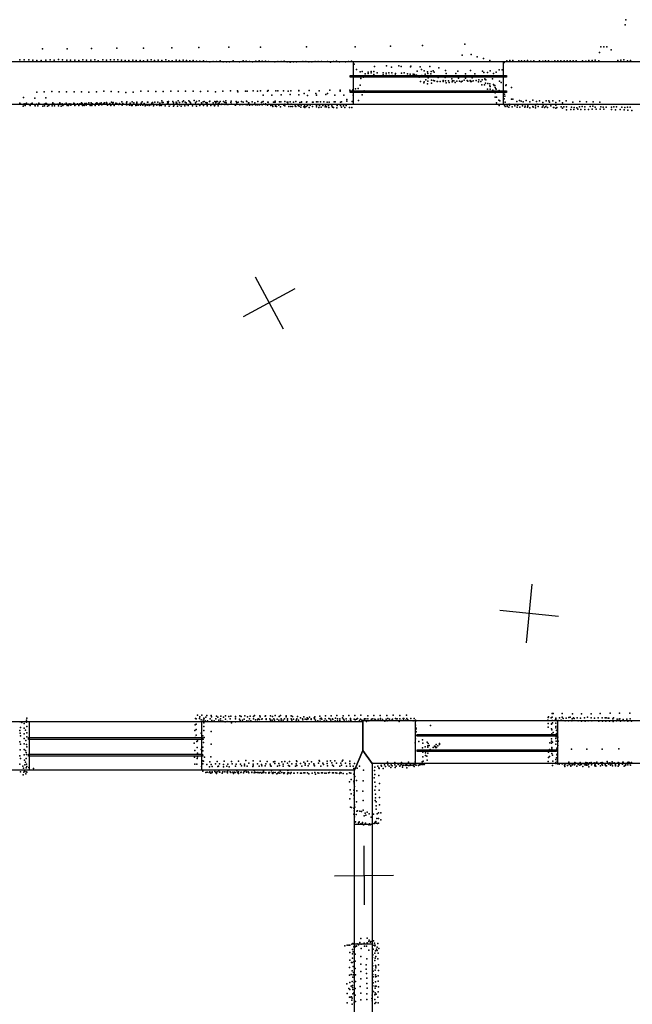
# Model space of a CAD drawing. Header units: millimetres. Extents: x -28060 to 102568, y -43892 to 51757.
# Tile 16 of 25: x 7708 to 11868, y 5174 to 11853. Entities that reach past the tile are written whole.
import ezdxf

# ---------------------------------------------------------------- set-up
doc = ezdxf.new("R2010")
doc.units = ezdxf.units.MM
for name, color, linetype in [('DOORS', 7, 'Continuous'), ('P', 9, 'Continuous'), ('PANOS', 10, 'Continuous'), ('ROOMS', 1, 'Continuous'), ('WALLS', 3, 'Continuous'), ('WINDOWS', 6, 'Continuous')]:
    doc.layers.add(name, color=color, linetype=linetype)

# ---------------------------------------------------------------- blocks, each defined once
blk = doc.blocks.new('1-Standard_4F')
for points in [[(-590, 42.9766), (589.999, 42.9766), (589.999, 32.9766), (-590, 32.9766), (-590, 42.9766)], [(-590.014, -44.0958), (589.985, -44.0958), (589.985, -54.0958), (-590.014, -54.0958), (-590.014, -44.0958)]]:
    blk.add_lwpolyline(points)

msp = doc.modelspace()

# ---------------------------------------------------------------- linework, layer by layer
at = {"layer": 'DOORS'}
msp.add_lwpolyline([(10102.9, 6394.5), (10102.9, 5581.7), (9982.2, 5581.7), (9982.2, 6394.5), (10102.9, 6394.5)], dxfattribs=at)
at = {"layer": 'P'}
for p in [(11825, 11853), (11821, 11818), (7863, 11655), (8031, 11656), (8196, 11658), (8368, 11659), (8550, 11660), (8741, 11661), (8924, 11665), (9128, 11666), (9344, 11666), (9656, 11670), (9986, 11670), (10227, 11673), (10444, 11679), (10731, 11688), (11645, 11631), (11654, 11669), (11675, 11670), (11696, 11670), (11725, 11648), (7709, 11580), (7739, 11580), (7770, 11581), (7797, 11578), (7826, 11577), (7855, 11577), (7886, 11579), (7915, 11580), (7943, 11579), (7973, 11582), (8000, 11580), (8028, 11579), (8054, 11578), (8082, 11579), (8109, 11577), (8138, 11580), (8163, 11578), (8191, 11578), (8218, 11580), (8242, 11575), (8272, 11580), (8297, 11579), (8324, 11580), (8349, 11580), (8375, 11580), (8400, 11578), (8425, 11577), (8450, 11577), (8476, 11578), (8500, 11576), (8526, 11577), (8549, 11573), (8577, 11579), (8601, 11580), (8625, 11577), (8649, 11579), (8673, 11576), (8700, 11580), (8721, 11575), (8744, 11574), (8770, 11578), (8794, 11577), (8818, 11579), (8841, 11577), (8863, 11574), (8887, 11576), (8908, 11572), (8931, 11572), (8956, 11575), (8977, 11570), (8999, 11568), (9022, 11570), (9044, 11569), (9069, 11573), (9090, 11568), (9113, 11568), (9134, 11567), (9159, 11573), (9202, 11568), (9225, 11573), (9247, 11572), (9268, 11570), (9289, 11566), (9312, 11571), (9334, 11573), (9356, 11572), (9377, 11572), (9398, 11569), (9441, 11568), (9462, 11570), (9484, 11570), (9505, 11571), (9525, 11566), (9546, 11564), (9568, 11568), (9589, 11568), (9631, 11569), (9652, 11569), (9672, 11568), (9693, 11568), (9714, 11569), (9736, 11570), (9757, 11570), (9798, 11569), (9818, 11565), (9839, 11570), (9860, 11571), (9880, 11568), (9920, 11568), (9942, 11570), (9962, 11571), (10712, 11612), (10775, 11617), (10815, 11601), (10859, 11589), (10901, 11576), (10999, 11562), (11017, 11574), (11036, 11576), (11057, 11576), (11097, 11575), (11117, 11574), (11137, 11575), (11157, 11576), (11179, 11572), (11199, 11573), (11239, 11573), (11260, 11571), (11280, 11573), (11300, 11575), (11322, 11570), (11342, 11573), (11362, 11574), (11384, 11575), (11405, 11575), (11426, 11574), (11447, 11573), (11467, 11575), (11488, 11575), (11530, 11575), (11552, 11572), (11573, 11577), (11596, 11577), (11617, 11578), (11640, 11573), (11769, 11576), (11790, 11578), (11811, 11580), (11836, 11573), (11857, 11576), (9979, 11552), (9995, 11516), (10020, 11500), (10034, 11502), (10075, 11496), (10075, 11489), (10095, 11493), (10096, 11501), (10113, 11501), (10117, 11536), (10136, 11492), (10176, 11492), (10196, 11490), (10200, 11540), (10215, 11493), (10233, 11532), (10235, 11492), (10283, 11541), (10299, 11535), (10302, 11491), (10320, 11493), (10363, 11534), (10364, 11538), (10408, 11504), (10427, 11534), (10437, 11515), (10456, 11505), (10477, 11500), (10493, 11535), (10502, 11501), (10516, 11507), (10523, 11496), (10554, 11526), (10601, 11508), (10605, 11489), (10683, 11503), (10770, 11509), (10852, 11503), (10861, 11495), (10884, 11494), (10904, 11505), (10945, 11497), (10964, 11512), (10984, 11513), (10025, 11455), (10044, 11462), (10054, 11485), (10114, 11482), (10147, 11471), (10155, 11470), (10176, 11478), (10196, 11476), (10217, 11475), (10238, 11475), (10258, 11477), (10260, 11488), (10299, 11467), (10319, 11467), (10339, 11467), (10341, 11485), (10359, 11469), (10361, 11484), (10380, 11466), (10381, 11484), (10389, 11482), (10403, 11476), (10420, 11463), (10431, 11433), (10440, 11474), (10452, 11424), (10455, 11431), (10461, 11483), (10467, 11444), (10479, 11470), (10480, 11436), (10481, 11487), (10482, 11458), (10483, 11461), (10501, 11486), (10505, 11443), (10505, 11423), (10519, 11440), (10525, 11438), (10543, 11433), (10545, 11434), (10550, 11460), (10563, 11433), (10583, 11440), (10583, 11437), (10584, 11433), (10597, 11460), (10601, 11438), (10604, 11424), (10620, 11438), (10624, 11426), (10642, 11452), (10645, 11432), (10647, 11439), (10657, 11439), (10665, 11427), (10669, 11488), (10676, 11436), (10689, 11456), (10695, 11435), (10706, 11431), (10712, 11437), (10714, 11436), (10726, 11442), (10735, 11485), (10735, 11456), (10746, 11441), (10751, 11436), (10767, 11441), (10770, 11433), (10776, 11434), (10781, 11459), (10787, 11439), (10788, 11438), (10800, 11486), (10808, 11441), (10825, 11432), (10827, 11444), (10840, 11434), (10848, 11444), (10867, 11451), (10869, 11448), (10872, 11422), (10874, 11446), (10920, 11451), (10926, 11487), (10966, 11437), (10978, 11428), (7825, 11362), (7875, 11364), (7927, 11365), (7977, 11363), (8027, 11363), (8078, 11363), (8128, 11364), (8178, 11362), (8229, 11363), (8279, 11368), (8329, 11366), (8380, 11364), (8430, 11360), (8480, 11362), (8531, 11369), (8582, 11367), (8632, 11366), (8683, 11366), (8734, 11367), (8784, 11367), (8835, 11369), (8886, 11369), (8937, 11366), (8987, 11367), (9038, 11364), (9089, 11368), (9141, 11370), (9187, 11370), (9190, 11364), (9242, 11368), (9254, 11369), (9293, 11371), (9323, 11369), (9344, 11371), (9392, 11367), (9396, 11372), (9447, 11370), (9462, 11371), (9499, 11371), (9532, 11369), (9550, 11371), (9603, 11372), (9603, 11371), (9673, 11372), (9743, 11371), (9814, 11374), (9884, 11367), (9885, 11375), (9950, 11376), (9970, 11377), (9988, 11384), (10007, 11387), (10020, 11408), (10047, 11371), (10478, 11419), (10846, 11412), (10865, 11412), (10886, 11381), (10888, 11421), (10900, 11418), (10902, 11405), (10904, 11399), (10904, 11381), (10922, 11375), (10926, 11413), (10931, 11406), (10936, 11407), (10938, 11394), (10938, 11356), (10942, 11383), (10943, 11382), (10944, 11361), (10964, 11373), (10989, 11365), (11010, 11406), (11012, 11410), (11048, 11394), (7734, 11325), (7812, 11321), (7887, 11323), (8129, 11290), (8178, 11289), (8232, 11290), (8285, 11290), (8297, 11291), (8332, 11294), (8343, 11292), (8402, 11295), (8434, 11289), (8437, 11296), (8472, 11295), (8483, 11290), (8505, 11293), (8541, 11295), (8576, 11294), (8578, 11293), (8611, 11292), (8626, 11294), (8647, 11293), (8673, 11302), (8675, 11292), (8682, 11291), (8713, 11296), (8715, 11294), (8717, 11289), (8720, 11297), (8749, 11299), (8770, 11293), (8785, 11303), (8794, 11292), (8815, 11296), (8820, 11303), (8832, 11293), (8856, 11303), (8863, 11295), (8868, 11290), (8893, 11304), (8902, 11289), (8908, 11298), (8927, 11302), (8944, 11290), (8955, 11296), (8962, 11299), (8972, 11291), (8982, 11289), (8998, 11299), (8999, 11301), (9022, 11290), (9034, 11299), (9040, 11290), (9046, 11299), (9051, 11297), (9062, 11290), (9069, 11297), (9092, 11299), (9102, 11291), (9108, 11302), (9111, 11290), (9142, 11291), (9144, 11301), (9178, 11297), (9182, 11290), (9191, 11293), (9214, 11299), (9225, 11293), (9248, 11300), (9251, 11298), (9263, 11290), (9264, 11289), (9288, 11296), (9305, 11289), (9325, 11299), (9350, 11292), (9353, 11294), (9362, 11340), (9362, 11299), (9393, 11293), (9396, 11294), (9421, 11341), (9433, 11293), (9437, 11294), (9444, 11301), (9444, 11294), (9472, 11295), (9482, 11295), (9483, 11344), (9510, 11298), (9524, 11293), (9530, 11294), (9544, 11346), (9546, 11296), (9568, 11294), (9584, 11297), (9604, 11344), (9611, 11292), (9621, 11294), (9622, 11296), (9640, 11352), (9657, 11293), (9659, 11296), (9663, 11339), (9696, 11293), (9702, 11293), (9719, 11353), (9725, 11341), (9725, 11295), (9734, 11296), (9751, 11295), (9773, 11295), (9788, 11345), (9796, 11294), (9799, 11353), (9811, 11294), (9845, 11296), (9849, 11342), (9850, 11295), (9888, 11294), (9893, 11296), (9910, 11341), (9929, 11301), (9931, 11312), (9967, 11298), (9972, 11342), (10008, 11305), (10035, 11344), (10938, 11328), (10946, 11327), (10962, 11306), (10968, 11303), (10999, 11317), (11001, 11347), (11003, 11334), (11004, 11293), (11047, 11313), (11056, 11314), (11084, 11298), (11102, 11305), (11113, 11301), (11127, 11296), (11147, 11304), (11172, 11296), (11192, 11306), (11218, 11297), (11238, 11303), (11260, 11292), (11283, 11302), (11302, 11302), (11306, 11293), (11329, 11302), (11350, 11292), (11375, 11302), (11395, 11290), (11420, 11302), (11465, 11294), (11511, 11298), (11557, 11296), (11602, 11295), (11648, 11293), (7710, 11286), (7717, 11281), (7733, 11266), (7735, 11279), (7737, 11278), (7743, 11282), (7745, 11271), (7755, 11287), (7766, 11280), (7772, 11278), (7780, 11270), (7786, 11282), (7794, 11286), (7795, 11281), (7808, 11277), (7814, 11269), (7822, 11281), (7831, 11269), (7838, 11286), (7839, 11282), (7840, 11280), (7846, 11279), (7865, 11267), (7875, 11279), (7877, 11279), (7878, 11269), (7884, 11285), (7891, 11284), (7897, 11266), (7907, 11270), (7909, 11278), (7928, 11280), (7929, 11268), (7930, 11278), (7934, 11288), (7940, 11281), (7945, 11268), (7946, 11281), (7947, 11280), (7963, 11281), (7972, 11269), (7975, 11280), (7981, 11288), (7984, 11283), (7989, 11267), (7996, 11282), (7998, 11280), (8001, 11270), (8009, 11278), (8012, 11281), (8024, 11287), (8028, 11281), (8030, 11270), (8040, 11280), (8041, 11272), (8045, 11281), (8049, 11282), (8055, 11273), (8058, 11279), (8073, 11279), (8075, 11287), (8080, 11282), (8084, 11271), (8090, 11278), (8101, 11281), (8102, 11283), (8110, 11272), (8118, 11282), (8123, 11281), (8132, 11285), (8135, 11272), (8147, 11272), (8150, 11284), (8157, 11283), (8159, 11285), (8159, 11273), (8163, 11284), (8186, 11272), (8193, 11288), (8195, 11284), (8196, 11283), (8199, 11270), (8202, 11283), (8222, 11272), (8225, 11285), (8228, 11282), (8237, 11284), (8245, 11274), (8251, 11285), (8260, 11279), (8261, 11288), (8267, 11276), (8278, 11284), (8289, 11281), (8300, 11287), (8304, 11274), (8321, 11284), (8322, 11278), (8328, 11272), (8342, 11286), (8351, 11271), (8353, 11277), (8362, 11287), (8367, 11285), (8379, 11277), (8382, 11277), (8386, 11285), (8404, 11273), (8408, 11284), (8411, 11279), (8433, 11275), (8440, 11277), (8454, 11273), (8458, 11286), (8467, 11270), (8473, 11272), (8496, 11271), (8501, 11273), (8505, 11286), (8505, 11275), (8514, 11274), (8529, 11273), (8533, 11287), (8544, 11274), (8554, 11285), (8561, 11269), (8562, 11275), (8573, 11274), (8587, 11270), (8600, 11275), (8605, 11286), (8616, 11279), (8616, 11269), (8627, 11278), (8640, 11273), (8657, 11272), (8660, 11286), (8669, 11270), (8680, 11278), (8697, 11269), (8707, 11279), (8715, 11286), (8724, 11267), (8733, 11278), (8752, 11266), (8754, 11288), (8758, 11276), (8766, 11279), (8775, 11287), (8779, 11267), (8793, 11275), (8805, 11267), (8817, 11277), (8830, 11269), (8839, 11288), (8842, 11277), (8853, 11272), (8873, 11280), (8882, 11268), (8899, 11277), (8903, 11288), (8908, 11266), (8921, 11280), (8930, 11276), (8932, 11270), (8953, 11280), (8956, 11271), (8975, 11280), (8982, 11269), (8983, 11278), (9006, 11270), (9007, 11277), (9022, 11277), (9031, 11269), (9037, 11278), (9056, 11269), (9057, 11283), (9076, 11278), (9079, 11281), (9087, 11280), (9101, 11278), (9117, 11277), (9124, 11278), (9125, 11277), (9146, 11280), (9167, 11278), (9172, 11278), (9175, 11274), (9203, 11275), (9219, 11277), (9224, 11278), (9243, 11277), (9254, 11276), (9265, 11279), (9268, 11273), (9281, 11278), (9289, 11276), (9309, 11275), (9312, 11275), (9323, 11276), (9333, 11277), (9336, 11276), (9356, 11276), (9364, 11281), (9378, 11282), (9378, 11277), (9392, 11274), (9400, 11279), (9413, 11270), (9425, 11273), (9427, 11265), (9445, 11266), (9446, 11274), (9453, 11263), (9469, 11274), (9480, 11262), (9501, 11273), (9508, 11269), (9509, 11279), (9529, 11283), (9535, 11264), (9549, 11264), (9552, 11279), (9562, 11264), (9578, 11269), (9584, 11263), (9599, 11271), (9606, 11266), (9618, 11260), (9619, 11273), (9639, 11261), (9642, 11269), (9645, 11258), (9653, 11264), (9662, 11271), (9673, 11257), (9682, 11274), (9697, 11263), (9724, 11271), (9725, 11261), (9739, 11257), (9744, 11272), (9755, 11259), (9766, 11270), (9783, 11261), (9786, 11270), (9792, 11262), (9806, 11271), (9808, 11258), (9827, 11269), (9833, 11259), (9840, 11258), (9862, 11256), (9865, 11272), (9887, 11270), (9894, 11259), (9907, 11269), (9916, 11257), (9926, 11270), (9948, 11258), (9963, 11258), (10946, 11288), (10964, 11272), (11000, 11274), (11005, 11265), (11018, 11273), (11018, 11263), (11031, 11260), (11032, 11279), (11035, 11274), (11052, 11261), (11071, 11269), (11086, 11259), (11088, 11273), (11096, 11278), (11105, 11260), (11123, 11268), (11138, 11259), (11141, 11266), (11157, 11259), (11158, 11267), (11159, 11276), (11173, 11256), (11193, 11264), (11196, 11260), (11211, 11268), (11211, 11255), (11222, 11280), (11228, 11263), (11256, 11259), (11263, 11268), (11273, 11257), (11281, 11265), (11286, 11277), (11293, 11257), (11316, 11269), (11333, 11258), (11336, 11258), (11349, 11274), (11350, 11253), (11357, 11258), (11386, 11262), (11394, 11252), (11403, 11261), (11422, 11262), (11422, 11241), (11450, 11244), (11456, 11259), (11472, 11244), (11473, 11257), (11491, 11256), (11498, 11245), (11509, 11261), (11519, 11244), (11527, 11264), (11545, 11262), (11546, 11244), (11570, 11243), (11582, 11265), (11596, 11245), (11600, 11267), (11617, 11260), (11623, 11245), (11651, 11246), (11654, 11262), (11671, 11259), (11674, 11245), (11690, 11259), (11726, 11260), (11728, 11243), (11744, 11262), (11754, 11241), (11762, 11261), (11785, 11243), (11798, 11260), (11812, 11242), (11817, 11258), (11835, 11259), (11839, 11240), (11854, 11260), (11865, 11238), (11717, 7148), (11782, 7149), (11852, 7149), (7711, 7089), (7722, 7085), (7754, 7102), (7755, 7088), (7758, 7115), (8903, 7113), (8906, 7109), (8915, 7134), (8930, 7113), (8931, 7124), (8941, 7103), (8946, 7134), (8955, 7100), (8959, 7084), (8960, 7114), (8962, 7110), (8969, 7097), (8972, 7122), (8979, 7132), (8984, 7097), (9001, 7111), (9009, 7132), (9010, 7123), (9014, 7098), (9029, 7097), (9040, 7111), (9044, 7128), (9053, 7121), (9060, 7100), (9072, 7110), (9074, 7097), (9075, 7129), (9089, 7095), (9092, 7122), (9103, 7090), (9106, 7108), (9107, 7130), (9117, 7092), (9129, 7126), (9138, 7109), (9142, 7128), (9146, 7084), (9173, 7124), (9173, 7109), (9175, 7127), (9175, 7090), (9202, 7108), (9204, 7130), (9206, 7099), (9213, 7126), (9221, 7100), (9233, 7108), (9237, 7130), (9250, 7096), (9256, 7124), (9265, 7095), (9268, 7110), (9274, 7129), (9279, 7096), (9297, 7126), (9297, 7110), (9304, 7133), (9309, 7104), (9323, 7103), (9328, 7111), (9338, 7105), (9340, 7131), (9342, 7123), (9353, 7107), (9355, 7110), (9376, 7129), (9378, 7130), (9382, 7105), (9383, 7111), (9408, 7110), (9411, 7102), (9412, 7130), (9424, 7100), (9425, 7127), (9435, 7111), (9439, 7100), (9443, 7132), (9457, 7108), (9468, 7101), (9470, 7126), (9480, 7132), (9483, 7110), (9483, 7102), (9498, 7101), (9507, 7110), (9517, 7123), (9518, 7131), (9527, 7109), (9527, 7101), (9552, 7110), (9553, 7131), (9556, 7100), (9560, 7125), (9567, 7108), (9586, 7101), (9590, 7110), (9596, 7127), (9601, 7102), (9616, 7116), (9629, 7109), (9630, 7103), (9639, 7123), (9646, 7107), (9658, 7105), (9661, 7116), (9668, 7109), (9677, 7122), (9688, 7109), (9688, 7105), (9708, 7117), (9711, 7111), (9713, 7124), (9717, 7100), (9733, 7097), (9747, 7128), (9748, 7110), (9748, 7095), (9756, 7115), (9760, 7107), (9777, 7097), (9783, 7110), (9784, 7130), (9792, 7099), (9807, 7112), (9815, 7109), (9822, 7101), (9823, 7130), (9833, 7110), (9835, 7105), (9851, 7096), (9854, 7114), (9863, 7132), (9867, 7111), (9867, 7097), (9882, 7109), (9882, 7099), (9901, 7116), (9905, 7131), (9908, 7107), (9912, 7100), (9926, 7109), (9927, 7094), (9943, 7095), (9944, 7132), (9954, 7113), (9954, 7108), (9957, 7098), (9979, 7107), (9985, 7132), (9986, 7103), (9996, 7108), (10002, 7113), (10017, 7099), (10022, 7108), (10026, 7134), (10032, 7100), (10048, 7101), (10050, 7109), (10058, 7109), (10064, 7093), (10072, 7131), (10073, 7109), (10080, 7097), (10094, 7100), (10097, 7108), (10107, 7111), (10113, 7132), (10119, 7107), (10124, 7103), (10141, 7099), (10142, 7107), (10156, 7102), (10157, 7132), (10158, 7112), (10173, 7105), (10188, 7095), (10196, 7107), (10202, 7132), (10204, 7097), (10208, 7113), (10220, 7108), (10236, 7100), (10239, 7108), (10244, 7135), (10261, 7113), (10267, 7099), (10272, 7111), (10285, 7093), (10290, 7132), (10290, 7110), (10299, 7098), (10312, 7112), (10314, 7102), (10316, 7112), (10330, 7101), (10336, 7134), (10338, 7113), (10345, 7103), (10364, 7113), (10380, 7097), (10387, 7113), (10396, 7100), (10397, 7091), (11295, 7102), (11296, 7119), (11299, 7124), (11318, 7116), (11325, 7146), (11325, 7122), (11325, 7099), (11326, 7082), (11332, 7146), (11344, 7101), (11348, 7113), (11349, 7081), (11350, 7115), (11350, 7105), (11360, 7095), (11366, 7099), (11373, 7116), (11386, 7102), (11392, 7122), (11393, 7147), (11399, 7112), (11412, 7096), (11419, 7114), (11435, 7096), (11438, 7119), (11446, 7121), (11458, 7096), (11459, 7109), (11462, 7143), (11468, 7116), (11474, 7113), (11493, 7117), (11501, 7097), (11517, 7115), (11523, 7145), (11524, 7095), (11544, 7117), (11548, 7094), (11564, 7121), (11569, 7097), (11589, 7144), (11590, 7118), (11593, 7096), (11612, 7115), (11636, 7117), (11642, 7094), (11651, 7147), (11663, 7117), (11665, 7095), (11684, 7118), (11689, 7095), (11691, 7118), (11704, 7114), (11710, 7115), (11714, 7095), (11736, 7111), (11739, 7093), (11741, 7116), (11761, 7096), (11766, 7107), (11780, 7107), (11784, 7109), (11788, 7095), (11806, 7106), (11812, 7096), (11832, 7108), (11837, 7094), (11853, 7109), (11862, 7095), (7709, 7032), (7713, 7051), (7739, 7079), (7739, 7046), (7749, 7033), (7756, 7059), (7757, 7016), (8897, 7030), (8901, 7070), (8906, 7073), (8906, 7037), (8958, 7030), (8959, 7058), (9009, 7024), (10397, 7068), (10398, 7038), (10400, 7047), (10400, 7023), (10498, 7065), (11296, 7078), (11296, 7054), (11319, 7077), (11320, 7073), (11320, 7042), (11322, 7035), (11330, 7018), (11348, 7059), (11350, 7050), (11353, 7030), (11361, 7067), (11361, 7039), (7710, 6955), (7711, 7013), (7715, 6995), (7739, 7009), (7740, 6977), (7751, 6963), (7757, 6989), (8899, 6983), (8907, 6999), (8912, 6956), (8915, 6962), (8940, 7013), (8953, 6994), (8955, 6972), (8956, 6949), (8961, 6984), (10394, 6948), (10396, 6975), (10399, 6996), (10418, 6956), (10444, 6967), (10475, 6952), (11308, 6948), (11319, 6959), (11320, 6998), (11320, 6974), (11321, 7009), (11327, 6951), (11349, 6977), (11352, 6989), (11352, 6959), (11353, 7010), (11361, 7011), (11362, 6985), (11364, 6958), (7712, 6899), (7713, 6938), (7740, 6941), (7740, 6903), (7749, 6896), (7752, 6882), (7755, 6935), (7758, 6920), (8893, 6944), (8897, 6896), (8914, 6916), (8941, 6901), (8952, 6892), (8953, 6918), (9008, 6938), (10443, 6914), (10445, 6883), (10446, 6944), (10461, 6920), (10463, 6880), (10464, 6890), (10480, 6928), (10480, 6919), (10482, 6943), (10490, 6930), (10492, 6893), (10496, 6902), (10515, 6916), (10525, 6924), (10531, 6923), (10531, 6915), (10537, 6937), (10539, 6915), (10547, 6926), (10559, 6943), (10560, 6937), (11299, 6885), (11306, 6902), (11320, 6944), (11321, 6907), (11323, 6915), (11350, 6938), (11352, 6890), (11355, 6903), (11356, 6912), (11358, 6902), (11363, 6930), (11456, 6904), (11559, 6904), (11664, 6904), (11776, 6906), (7710, 6860), (7713, 6841), (7740, 6867), (7741, 6830), (7749, 6817), (7752, 6842), (7754, 6868), (8896, 6849), (8914, 6840), (8915, 6877), (8917, 6853), (8951, 6826), (8953, 6859), (8956, 6824), (8964, 6849), (9000, 6819), (9007, 6852), (9049, 6820), (9098, 6823), (9147, 6821), (9195, 6823), (9245, 6827), (9294, 6825), (9342, 6822), (9390, 6821), (9431, 6819), (9440, 6821), (9489, 6818), (9508, 6821), (9540, 6820), (9587, 6825), (9591, 6821), (9639, 6816), (9663, 6824), (9691, 6819), (9743, 6827), (9745, 6823), (9796, 6823), (9819, 6825), (9849, 6826), (9899, 6822), (9903, 6829), (9951, 6822), (10205, 6816), (10256, 6814), (10302, 6815), (10348, 6817), (10394, 6819), (10441, 6818), (10446, 6853), (10448, 6823), (10463, 6862), (10474, 6856), (10476, 6830), (10479, 6878), (11297, 6821), (11299, 6847), (11306, 6854), (11323, 6876), (11327, 6863), (11329, 6823), (11349, 6815), (11350, 6834), (11354, 6845), (11357, 6865), (11359, 6822), (11361, 6876), (11361, 6850), (11438, 6817), (11478, 6814), (11515, 6815), (11553, 6814), (11590, 6815), (11627, 6816), (11663, 6815), (11697, 6820), (11732, 6819), (11804, 6817), (11806, 6817), (11841, 6817), (11849, 6814), (11863, 6814), (7710, 6802), (7715, 6751), (7729, 6788), (7734, 6776), (7736, 6749), (7742, 6754), (7743, 6797), (7752, 6777), (7752, 6750), (7754, 6802), (7756, 6786), (7758, 6748), (7770, 6779), (7802, 6774), (8897, 6802), (8912, 6802), (8942, 6786), (8952, 6756), (8953, 6804), (8980, 6801), (8981, 6749), (8998, 6784), (8999, 6750), (9009, 6801), (9015, 6787), (9015, 6750), (9016, 6747), (9034, 6752), (9038, 6804), (9049, 6750), (9054, 6786), (9058, 6790), (9061, 6757), (9066, 6805), (9066, 6749), (9067, 6749), (9089, 6750), (9093, 6800), (9093, 6785), (9102, 6750), (9115, 6788), (9117, 6750), (9117, 6748), (9122, 6802), (9122, 6757), (9132, 6785), (9138, 6750), (9151, 6805), (9156, 6749), (9166, 6749), (9173, 6788), (9175, 6790), (9178, 6802), (9183, 6758), (9188, 6747), (9194, 6750), (9208, 6803), (9209, 6747), (9212, 6749), (9215, 6791), (9233, 6753), (9234, 6791), (9236, 6802), (9243, 6758), (9248, 6748), (9254, 6789), (9259, 6751), (9265, 6809), (9284, 6749), (9292, 6786), (9293, 6802), (9293, 6791), (9301, 6759), (9306, 6749), (9323, 6805), (9334, 6790), (9350, 6801), (9352, 6791), (9363, 6756), (9376, 6791), (9380, 6804), (9409, 6802), (9411, 6791), (9416, 6789), (9418, 6758), (9440, 6808), (9458, 6789), (9469, 6807), (9473, 6794), (9477, 6756), (9497, 6802), (9498, 6788), (9528, 6809), (9530, 6760), (9533, 6794), (9540, 6788), (9556, 6805), (9581, 6788), (9586, 6805), (9591, 6794), (9616, 6807), (9625, 6790), (9646, 6795), (9647, 6808), (9668, 6792), (9674, 6804), (9706, 6805), (9708, 6795), (9711, 6791), (9737, 6810), (9754, 6790), (9767, 6810), (9772, 6800), (9796, 6808), (9798, 6791), (9828, 6811), (9832, 6795), (9840, 6790), (9859, 6810), (9883, 6789), (9889, 6809), (9894, 6796), (9920, 6809), (9928, 6789), (9950, 6807), (9950, 6804), (9953, 6789), (9972, 6790), (9977, 6773), (9981, 6807), (9999, 6775), (10015, 6788), (10043, 6761), (10118, 6759), (10121, 6783), (10141, 6790), (10147, 6778), (10149, 6773), (10163, 6808), (10163, 6794), (10166, 6790), (10176, 6773), (10186, 6799), (10193, 6786), (10209, 6799), (10217, 6788), (10228, 6779), (10232, 6799), (10238, 6791), (10256, 6799), (10258, 6780), (10264, 6790), (10278, 6801), (10289, 6790), (10293, 6796), (10301, 6801), (10308, 6782), (10310, 6793), (10314, 6795), (10326, 6796), (10333, 6801), (10333, 6794), (10338, 6778), (10341, 6796), (10348, 6794), (10357, 6794), (10360, 6801), (10367, 6796), (10377, 6796), (10381, 6793), (10387, 6786), (10388, 6803), (10392, 6801), (10394, 6798), (10401, 6795), (10413, 6806), (10417, 6794), (10424, 6797), (10426, 6799), (10431, 6802), (10435, 6801), (10444, 6801), (10445, 6801), (10456, 6801), (10459, 6808), (11326, 6793), (11350, 6806), (11361, 6804), (11371, 6802), (11372, 6804), (11387, 6807), (11395, 6805), (11407, 6796), (11411, 6797), (11411, 6787), (11412, 6804), (11420, 6808), (11429, 6793), (11439, 6800), (11444, 6804), (11451, 6788), (11452, 6794), (11459, 6803), (11462, 6798), (11469, 6807), (11475, 6797), (11481, 6805), (11484, 6809), (11491, 6788), (11500, 6801), (11501, 6806), (11511, 6796), (11516, 6804), (11518, 6804), (11522, 6800), (11532, 6808), (11532, 6786), (11537, 6807), (11546, 6798), (11555, 6795), (11556, 6805), (11559, 6795), (11562, 6812), (11569, 6799), (11573, 6785), (11574, 6804), (11578, 6812), (11591, 6799), (11595, 6807), (11609, 6811), (11613, 6804), (11613, 6791), (11614, 6796), (11616, 6798), (11621, 6788), (11624, 6812), (11639, 6802), (11653, 6791), (11655, 6812), (11660, 6807), (11662, 6803), (11665, 6795), (11671, 6809), (11681, 6806), (11684, 6799), (11687, 6808), (11688, 6792), (11694, 6792), (11700, 6813), (11704, 6806), (11708, 6802), (11715, 6812), (11721, 6795), (11724, 6805), (11731, 6804), (11733, 6807), (11733, 6791), (11746, 6811), (11750, 6806), (11754, 6799), (11754, 6792), (11773, 6813), (11773, 6790), (11776, 6812), (11776, 6807), (11778, 6800), (11779, 6797), (11797, 6806), (11802, 6803), (11814, 6790), (11821, 6808), (11821, 6793), (11823, 6806), (11824, 6798), (11835, 6811), (11838, 6797), (11850, 6806), (11851, 6806), (11856, 6796), (7733, 6730), (7751, 6738), (8972, 6745), (8995, 6745), (9007, 6741), (9040, 6746), (9046, 6740), (9083, 6741), (9119, 6743), (9142, 6746), (9160, 6740), (9171, 6745), (9195, 6740), (9229, 6743), (9265, 6743), (9285, 6746), (9300, 6743), (9311, 6746), (9324, 6746), (9327, 6746), (9334, 6743), (9342, 6745), (9352, 6742), (9356, 6745), (9363, 6746), (9367, 6745), (9379, 6743), (9381, 6743), (9400, 6746), (9400, 6741), (9404, 6746), (9423, 6744), (9428, 6740), (9433, 6746), (9444, 6745), (9454, 6738), (9462, 6741), (9467, 6746), (9476, 6741), (9488, 6746), (9502, 6744), (9503, 6739), (9507, 6743), (9526, 6738), (9530, 6744), (9535, 6743), (9547, 6739), (9552, 6745), (9570, 6741), (9572, 6741), (9595, 6744), (9596, 6743), (9616, 6742), (9621, 6742), (9639, 6743), (9644, 6744), (9662, 6743), (9671, 6738), (9695, 6742), (9712, 6745), (9717, 6735), (9734, 6743), (9739, 6742), (9758, 6743), (9764, 6743), (9780, 6742), (9789, 6741), (9806, 6743), (9812, 6745), (9832, 6744), (9839, 6743), (9855, 6743), (9862, 6742), (9879, 6740), (9885, 6745), (9892, 6744), (9906, 6740), (9929, 6738), (9948, 6683), (9949, 6743), (9958, 6741), (9959, 6698), (9978, 6735), (9978, 6682), (9980, 6692), (9984, 6718), (9996, 6692), (10041, 6690), (10116, 6709), (10119, 6732), (10119, 6680), (10148, 6726), (9953, 6628), (9978, 6626), (9979, 6670), (9982, 6651), (9998, 6621), (10038, 6620), (10121, 6627), (10124, 6651), (10149, 6627), (10151, 6672), (9951, 6568), (9960, 6601), (9978, 6592), (9980, 6608), (9980, 6567), (9996, 6546), (10040, 6556), (10123, 6557), (10124, 6574), (10125, 6599), (10129, 6546), (10152, 6577), (9954, 6512), (9962, 6509), (9977, 6503), (9980, 6485), (9981, 6526), (9984, 6511), (9997, 6484), (10002, 6487), (10019, 6484), (10030, 6482), (10040, 6490), (10129, 6521), (10129, 6497), (10152, 6527), (9977, 6463), (9981, 6446), (9982, 6414), (9993, 6462), (10048, 6451), (10055, 6470), (10060, 6456), (10068, 6478), (10082, 6465), (10096, 6444), (10111, 6464), (10126, 6414), (10134, 6435), (10136, 6466), (10145, 6472), (10145, 6434), (10161, 6473), (10161, 6426), (9985, 6408), (9988, 6412), (10010, 6404), (10013, 6412), (10013, 6410), (10025, 6397), (10034, 6397), (10036, 6407), (10042, 6390), (10047, 6393), (10055, 6398), (10057, 6402), (10059, 6395), (10076, 6393), (10080, 6390), (10082, 6394), (10083, 6398), (10089, 6390), (10102, 6397), (10104, 6397), (10105, 6401), (10115, 6399), (10121, 6404), (10122, 6410), (10130, 6402), (10139, 6399), (10144, 6402), (10026, 5620), (10069, 5622), (9917, 5571), (9933, 5574), (9944, 5575), (9950, 5575), (9963, 5581), (9968, 5545), (9971, 5585), (9971, 5585), (9978, 5564), (9979, 5579), (9987, 5564), (9993, 5571), (9996, 5569), (10000, 5584), (10009, 5576), (10019, 5593), (10027, 5581), (10028, 5552), (10048, 5589), (10049, 5569), (10064, 5568), (10067, 5590), (10079, 5599), (10082, 5609), (10090, 5596), (10093, 5599), (10105, 5572), (10109, 5547), (10112, 5604), (10115, 5574), (10117, 5588), (10120, 5571), (10122, 5575), (10132, 5547), (10136, 5562), (10140, 5585), (10148, 5553), (9950, 5526), (9968, 5516), (9969, 5487), (9973, 5529), (9986, 5514), (10026, 5498), (10066, 5482), (10079, 5541), (10105, 5491), (10107, 5510), (10119, 5521), (10122, 5487), (10124, 5536), (10127, 5497), (10135, 5538), (10141, 5481), (10142, 5520), (9948, 5423), (9951, 5474), (9961, 5456), (9965, 5457), (9972, 5429), (9977, 5461), (9987, 5466), (9987, 5417), (10025, 5446), (10062, 5442), (10062, 5411), (10105, 5452), (10105, 5414), (10106, 5435), (10121, 5471), (10125, 5437), (10126, 5420), (10127, 5433), (10144, 5442), (9948, 5372), (9960, 5376), (9967, 5400), (9971, 5358), (9972, 5373), (9976, 5389), (9989, 5374), (10024, 5396), (10026, 5347), (10064, 5382), (10065, 5351), (10106, 5376), (10109, 5398), (10109, 5359), (10123, 5406), (10124, 5359), (10125, 5373), (10129, 5362), (10143, 5367), (10145, 5403), (9931, 5313), (9944, 5281), (9950, 5322), (9959, 5296), (9967, 5329), (9968, 5287), (9969, 5301), (9979, 5322), (9987, 5280), (9989, 5328), (10021, 5294), (10065, 5314), (10067, 5282), (10104, 5337), (10107, 5299), (10108, 5320), (10122, 5297), (10122, 5282), (10125, 5326), (10129, 5296), (10143, 5330), (10144, 5293), (9933, 5247), (9947, 5221), (9951, 5273), (9952, 5223), (9962, 5224), (9966, 5215), (9970, 5273), (9970, 5245), (9978, 5252), (9987, 5236), (10024, 5249), (10065, 5244), (10100, 5213), (10103, 5235), (10110, 5260), (10121, 5237), (10122, 5252), (10128, 5242), (10140, 5223), (10142, 5258), (9932, 5184), (9963, 5202), (9966, 5175), (9979, 5184), (9988, 5192), (10026, 5203), (10065, 5206), (10103, 5197), (10119, 5178), (10121, 5207), (10126, 5186), (10143, 5184)]:
    msp.add_point(p, dxfattribs=at)
at = {"layer": 'PANOS'}
for points in [[(9306.9, 10108.6), (9496.7, 9756.5)], [(9577.9, 10027.4), (9225.8, 9837.6)], [(11187.2, 8023.7), (11148.4, 7625.6)], [(11366.8, 7805.3), (10968.7, 7844.1)], [(10045.2, 6247.8), (10048.6, 5847.8)], [(9846.9, 6046.1), (10246.9, 6049.5)]]:
    msp.add_lwpolyline(points, dxfattribs=at)
at = {"layer": 'ROOMS'}
for points in [[(11982.5, 7099.3), (11982.5, 11277.6), (5988.1, 11277.6), (5988.1, 7092.9), (10039.4, 7092.9), (10039.4, 7099.3), (11982.5, 7099.3)], [(4495.8, -825.5), (4495.8, -938.5), (9982.2, -938.5), (9982.2, 6762.8), (5892.8, 6762.8), (4470.4, 6762.8), (4470.4, 3162.3), (4470.4, 2870.2), (4305.3, 2870.2), (4305.3, 3073.4), (908, 3073.4), (908, -941.6), (4330.7, -941.6), (4330.7, -825.5)], [(15490, 1966.7), (15490, 6807.2), (12134.9, 6807.2), (10102.9, 6807.2), (10102.9, -937), (11603.3, -937), (11603.3, 1966.7), (15490, 1966.7)]]:
    msp.add_lwpolyline(points, close=True, dxfattribs=at)
at = {"layer": 'WALLS'}
for points in [[(5892.8, 11569.7), (12134.9, 11569.7), (12134.9, 11423.6), (11982.5, 11277.6), (5988.1, 11277.6), (5892.8, 11423.6), (5892.8, 11569.7)], [(5988.1, 7092.9), (10039.4, 7092.9), (10039.4, 6896.1), (9982.2, 6762.8), (5892.8, 6762.8), (5892.8, 6896.1), (5988.1, 7092.9)], [(10039.4, 7099.3), (11982.5, 7099.3), (12134.9, 6896.1), (12134.9, 6807.2), (10102.9, 6807.2), (10039.4, 6896.1), (10039.4, 7099.3)], [(10102.9, 6807.2), (10102.9, -937), (10039.4, -1009.6), (9982.2, -938.5), (9982.2, 6762.8), (10039.4, 6896.1), (10102.9, 6807.2)]]:
    msp.add_lwpolyline(points, dxfattribs=at)
at = {"layer": 'WINDOWS'}
for points in [[(9975.6, 11569.7), (10991.6, 11569.7), (10991.6, 11277.6), (9975.6, 11277.6), (9975.6, 11569.7)], [(7775.2, 7092.9), (8943.6, 7092.9), (8943.6, 6762.8), (7775.2, 6762.8), (7775.2, 7092.9)], [(10396, 7099.3), (11361.2, 7099.3), (11361.2, 6807.2), (10396, 6807.2), (10396, 7099.3)]]:
    msp.add_lwpolyline(points, dxfattribs=at)

# ---------------------------------------------------------------- block references
at = {"layer": 'WINDOWS', "yscale": 1.2}
for p, xscale in [((10483.6, 11423.6), 0.9), ((10878.6, 6953.3), 0.8)]:
    msp.add_blockref('1-Standard_4F', p, dxfattribs=dict(at, xscale=xscale))
at = {"layer": 'WINDOWS', "yscale": 1.3}
msp.add_blockref('1-Standard_4F', (8359.4, 6927.8), dxfattribs=at)

doc.saveas('drawing.dxf')
